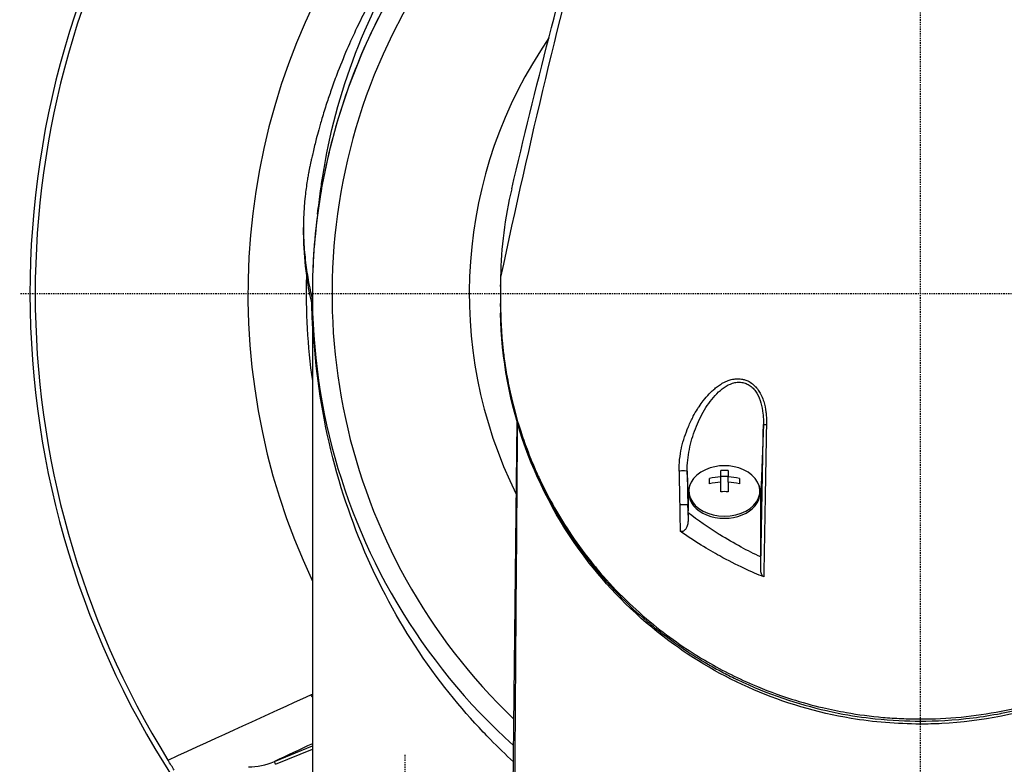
# Model space of a CAD drawing. Header units: millimetres. Extents: x 0 to 4378, y 0 to 2397.
# Tile 162 of 256: x 667 to 762, y 2131 to 2203. Entities that reach past the tile are written whole.
import ezdxf

# ---------------------------------------------------------------- set-up
doc = ezdxf.new("R2010")
doc.units = ezdxf.units.MM
doc.header["$LTSCALE"] = 0.2
doc.linetypes.add('CENTER2', pattern=[1.125, 0.75, -0.125, 0.125, -0.125])
doc.layers.add('02_Center Line', color=1, linetype='CENTER2')

# ---------------------------------------------------------------- blocks, each defined once
blk = doc.blocks.new('A$Cfecc06f8')
for p, q in [((-59.861, 5.737), (-59.861, 6.444)), ((-59, 0), (-59, -63.2)), ((-40.73, 0.724), (-40.73, 0.886)), ((-40.73, -1.11), (-40.73, -0.949)), ((-58.986, -1.349), (-58.986, -1.349)), ((-20.773, -11.009), (-20.773, -11.009)), ((-15.35, -11.009), (-15.35, -11.009)), ((-39.525, -49.001), (-39.133, -12.412)), ((-39.132, -12.348), (-39.132, -12.345)), ((-22.078, -12), (-22.078, -12)), ((-39.103, -12.434), (-39.104, -12.437)), ((-15.219, -12.693), (-15.469, -19.421)), ((-15.242, -13.921), (-15.242, -13.921)), ((-14.946, -14.398), (-14.946, -14.398)), ((-19.362, -17.775), (-19.362, -17.165)), ((-18.637, -17.165), (-18.637, -17.775)), ((-22.531, -19.354), (-22.611, -17.214)), ((-20.45, -18.447), (-20.45, -17.934)), ((-19.362, -17.693), (-18.637, -17.693)), ((-19.362, -18.288), (-19.362, -17.775)), ((-18.637, -18.288), (-18.637, -17.775)), ((-17.55, -17.934), (-17.55, -18.447)), ((-19.362, -19.216), (-19.362, -18.288)), ((-18.637, -18.288), (-18.637, -19.216)), ((-22.531, -19.354), (-22.531, -21.077)), ((-22.45, -19.354), (-22.45, -19.142)), ((-15.55, -19.354), (-15.55, -19.142)), ((-15.469, -25.543), (-15.469, -19.421)), ((-22.531, -21.077), (-22.553, -20.501)), ((-22.531, -21.259), (-22.531, -21.077)), ((-43.087, -40.305), (-43.087, -40.305)), ((-42.996, -40.403), (-42.996, -40.403)), ((-42.757, -40.655), (-42.757, -40.655)), ((-0.001, -41.272), (-0.001, -41.48)), ((-62.686, -45.397), (-59, -43.87)), ((-62.572, -45.674), (-59, -44.194)), ((-62.572, -45.674), (-62.686, -45.397))]:
    blk.add_line(p, q)
for centre, radius, start, end in [((0, 0), 86.413, 313.06048, 226.93952), ((0, 0), 59, 311.98884, 228.01116), ((0, 0), 57.092, 313.69818, 226.30182), ((0, 0), 85.907, 148.20478, 211.79522), ((0, 0), 65.256, 144.70964, 205.29271), ((0, 0), 43.77, 145.42818, 206.3904), ((0, 0), 59.602, 178.35383, 188.14967), ((0, 0), 59.092, 180.89197, 183.19153), ((0, 0), 59.092, 190.64749, 190.67088), ((-19, -21.207), 4.52, 66.00308, 113.99692)]:
    blk.add_arc(centre, radius, start, end)
for centre, major_axis, ratio, start_param, end_param in [((41.877, -1.138), (-82.606, 0.007), 0.707534, 0.001903, 0.013029), ((-23.11, -17.224), (0.5, 0.009), 0.050153, 0.018543, 2.199203), ((-19, -19.142), (-3.45, 0), 0.707116, 5.274253, 10.433711), ((-19, -20.181), (-4.281, 0), 0.707097, 4.627603, 4.797175), ((-12.778, -63.444), (-17.503, 911.462), 0.010695, 1.519843, 1.523455), ((-4.75, -63.02), (-17.019, 919.557), 0.018519, 1.520621, 1.524199), ((-19, -20.95), (-4.505, 0), 0.707097, 4.792943, 5.040089), ((-19, -20.95), (-4.505, 0), 0.707097, 4.384689, 4.631835), ((-19, -21.463), (4.505, 0), 0.707097, 1.65135, 1.898497), ((-19, -21.463), (4.505, 0), 0.707097, 1.243096, 1.490243), ((-19, -19.354), (-3.45, 0), 0.707116, 0, 3.141593), ((-19, -22.232), (4.281, 0), 0.707097, 1.486011, 1.655582), ((-19, -21.971), (-4.7, 0), 0.707107, 3.823518, 3.823523), ((-23.053, -20.51), (0.5, 0.009), 0.04658, 0.01854, 2.190561), ((-12.432, -64.367), (-17.885, 931.034), 0.010823, 1.523451, 1.52618), ((-19, -21.971), (-4.7, 0), 0.707107, 5.821616, 5.821671), ((-4.439, -63.766), (-17.315, 935.585), 0.018519, 1.524193, 1.52579), ((-19, -21.971), (-4.7, 0), 0.707107, 3.714097, 3.714147), ((0, 5.44), (0, 35.293), 0.999657, 2.448888, 2.44889), ((0, 5.44), (0, 35.293), 0.999657, 2.69737, 2.697372), ((-55.564, -36.568), (-2.112, 4.532), 0.855881, 1.696011, 1.751475), ((-67.613, -14.18), (-2.944, 31.713), 0.454366, 3.103899, 3.281624)]:
    blk.add_ellipse(centre, major_axis=major_axis, ratio=ratio, start_param=start_param, end_param=end_param)
for points, knots in [([(-45.135, 40.075), (-45.154, 40.053), (-45.358, 39.826), (-45.515, 39.649), (-45.61, 39.542), (-45.891, 39.221), (-46.077, 39.006), (-46.628, 38.358), (-46.988, 37.923), (-48.044, 36.609), (-48.718, 35.721), (-50.648, 33.025), (-51.816, 31.183), (-53.169, 28.777), (-53.46, 28.239), (-54.064, 27.083), (-54.374, 26.464), (-55.01, 25.137), (-55.332, 24.429), (-55.99, 22.906), (-56.32, 22.091), (-56.82, 20.778), (-57.001, 20.281), (-57.328, 19.346), (-57.477, 18.906), (-57.777, 17.98), (-57.928, 17.495), (-58.128, 16.816), (-58.184, 16.623), (-58.291, 16.25), (-58.339, 16.076), (-58.469, 15.605), (-58.544, 15.327), (-58.673, 14.829), (-58.726, 14.618), (-58.831, 14.192), (-58.884, 13.974), (-58.96, 13.653), (-58.982, 13.557), (-59.039, 13.309), (-59.076, 13.145), (-59.122, 12.939), (-59.133, 12.885), (-59.154, 12.791), (-59.163, 12.748), (-59.182, 12.664), (-59.188, 12.633), (-59.203, 12.563), (-59.213, 12.517), (-59.239, 12.395), (-59.254, 12.322), (-59.291, 12.145), (-59.312, 12.04), (-59.363, 11.775), (-59.393, 11.615), (-59.449, 11.293), (-59.476, 11.132), (-59.581, 10.477), (-59.646, 9.982), (-59.856, 8.014), (-59.899, 6.535), (-59.795, 4.382), (-59.738, 3.708), (-59.581, 2.392), (-59.482, 1.752), (-59.329, 0.935), (-59.294, 0.76), (-59.249, 0.542), (-59.239, 0.492), (-59.21, 0.356), (-59.19, 0.266), (-59.117, -0.072), (-59.059, -0.326), (-59, -0.582)], [-8.505803, -8.505803, -8.505803, -8.505803, -8.494785, -8.494785, -8.478063, -8.478063, -8.444627, -8.444627, -8.377752, -8.377752, -8.243883, -8.243883, -7.976301, -7.976301, -7.899894, -7.899894, -7.812617, -7.812617, -7.713811, -7.713811, -7.601206, -7.601206, -7.533204, -7.533204, -7.472897, -7.472897, -7.406802, -7.406802, -7.380659, -7.380659, -7.356701, -7.356701, -7.315971, -7.315971, -7.284981, -7.284981, -7.253286, -7.253286, -7.239037, -7.239037, -7.215436, -7.215436, -7.206289, -7.206289, -7.198131, -7.198131, -7.189482, -7.189482, -7.169747, -7.169747, -7.137337, -7.137337, -7.092372, -7.092372, -7.023785, -7.023785, -6.954937, -6.954937, -6.744242, -6.744242, -6.117798, -6.117798, -5.832068, -5.832068, -5.558694, -5.558694, -5.484409, -5.484409, -5.462186, -5.462186, -5.424226, -5.424226, -5.313493, -5.313493, -5.313493, -5.313493]), ([(-58.198, 9.999), (-58.135, 10.473), (-58.067, 10.946), (-57.357, 15.467), (-56.29, 19.468), (-53.308, 27.272), (-51.371, 31.084), (-48.937, 34.753)], [-3.61915, -3.61915, -3.61915, -3.61915, -3.420514, -3.420514, -1.719638, -1.719638, 0, 0, 0, 0]), ([(-49.182, 32.604), (-50.865, 30.07), (-52.316, 27.459), (-53.546, 24.798), (-54.776, 22.138), (-55.786, 19.426), (-56.595, 16.685), (-57.403, 13.945), (-58.007, 11.174), (-58.406, 8.389), (-58.794, 5.684), (-58.989, 2.965), (-58.999, 0.246)], [-1, -1, -1, -1, -0.875, -0.875, -0.875, -0.75, -0.75, -0.75, -0.625, -0.625, -0.625, -0.5036058, -0.5036058, -0.5036058, -0.5036058]), ([(-0.001, -41.272), (1.326, -41.272), (2.654, -41.208), (5.285, -40.955), (6.586, -40.765), (10.43, -40.02), (12.886, -39.291), (15.869, -38.108), (16.518, -37.83), (17.882, -37.205), (18.593, -36.854), (21.136, -35.505), (22.859, -34.409), (24.878, -32.912), (25.292, -32.592), (26.628, -31.518), (27.511, -30.742), (29.245, -29.081), (30.089, -28.193), (31.29, -26.812), (31.686, -26.334), (32.465, -25.351), (32.847, -24.844), (33.595, -23.802), (33.96, -23.266), (35.055, -21.573), (35.73, -20.398), (36.656, -18.588), (36.956, -17.963), (37.531, -16.677), (37.806, -16.017), (38.327, -14.663), (38.572, -13.968), (38.912, -12.915), (39.021, -12.558), (39.344, -11.455), (39.539, -10.706), (40.087, -8.325), (40.357, -6.684), (40.566, -4.635), (40.6, -4.233), (40.668, -3.294), (40.695, -2.757), (40.722, -1.865), (40.728, -1.538), (40.73, -1.104), (40.731, -1.041), (40.731, -0.903), (40.731, -0.831), (40.731, -0.506), (40.73, -0.311), (40.73, 0.042), (40.73, 0.138), (40.731, 0.424), (40.731, 0.57), (40.731, 0.88), (40.731, 1.032), (40.73, 1.285), (40.729, 1.385), (40.727, 1.575), (40.725, 1.657), (40.722, 1.854), (40.719, 1.96), (40.714, 2.158), (40.711, 2.248), (40.665, 3.605), (40.562, 4.869), (40.293, 6.936), (40.163, 7.741), (39.886, 9.18), (39.747, 9.815), (39.592, 10.449)], [-21.001083, -21.001083, -21.001083, -21.001083, -20.328863, -20.328863, -19.655828, -19.655828, -18.308332, -18.308332, -17.924512, -17.924512, -17.485993, -17.485993, -16.316696, -16.316696, -16.006668, -16.006668, -15.296307, -15.296307, -14.534305, -14.534305, -14.139555, -14.139555, -13.730091, -13.730091, -13.30546, -13.30546, -12.401825, -12.401825, -11.929878, -11.929878, -11.437802, -11.437802, -10.9252, -10.9252, -10.663362, -10.663362, -10.117833, -10.117833, -8.934625, -8.934625, -8.645977, -8.645977, -8.260408, -8.260408, -8.006475, -8.006475, -7.961161, -7.961161, -7.91407, -7.91407, -7.778509, -7.778509, -7.724161, -7.724161, -7.666804, -7.666804, -7.602838, -7.602838, -7.565627, -7.565627, -7.532521, -7.532521, -7.488032, -7.488032, -7.450837, -7.450837, -6.924212, -6.924212, -6.587553, -6.587553, -6.320409, -6.320409, -6.320409, -6.320409]), ([(-59.861, 5.737), (-59.861, 4.568), (-59.789, 3.4), (-59.571, 1.623), (-59.476, 1.011), (-59.324, 0.202), (-59.287, 0.012), (-59.206, -0.371), (-59.164, -0.562), (-59.086, -0.916), (-59.043, -1.103), (-59, -1.289)], [0.60461, 0.60461, 0.60461, 0.60461, 0.7581527, 0.7581527, 0.8392653, 0.8392653, 0.8651236, 0.8651236, 0.8858206, 0.8858206, 0.9089999, 0.9089999, 0.9089999, 0.9089999]), ([(-40.725, 1.623), (-40.73, 1.266), (-40.73, 0.845), (-40.729, 0.19), (-40.73, -0.009), (-40.73, -0.447)], [-0.3053506, -0.3053506, -0.3053506, -0.3053506, -0.1855765, -0.1855765, 0, 0, 0, 0]), ([(-39.488, -45.42), (-40.229, -44.741), (-40.974, -44.023), (-41.719, -43.263), (-41.95, -43.028), (-42.182, -42.788), (-42.413, -42.545), (-44.58, -40.26), (-46.865, -37.49), (-49.057, -34.12), (-51.018, -31.104), (-52.905, -27.607), (-54.509, -23.591), (-55.893, -20.127), (-57.065, -16.277), (-57.866, -12.067), (-58.582, -8.31), (-59, -4.266), (-59, 0)], [0.7300237, 0.7300237, 0.7300237, 0.7300237, 0.7452724, 0.7452724, 0.7452724, 0.75, 0.75, 0.75, 0.8245188, 0.8245188, 0.8245188, 0.891197, 0.891197, 0.891197, 0.9486937, 0.9486937, 0.9486937, 1, 1, 1, 1]), ([(-40.73, -0.447), (-40.73, -0.503), (-40.73, -0.558), (-40.73, -0.614), (-40.73, -0.689), (-40.73, -0.763), (-40.73, -0.838), (-40.73, -0.852), (-40.73, -0.867), (-40.73, -0.881)], [0, 0, 0, 0, 0.3844855, 0.3844855, 0.3844855, 0.8996816, 0.8996816, 0.8996816, 1, 1, 1, 1]), ([(-40.73, -0.881), (-40.73, -0.927), (-40.73, -0.973), (-40.73, -1.066), (-40.729, -1.11), (-40.729, -1.248), (-40.728, -1.339), (-40.725, -1.615), (-40.722, -1.797), (-40.714, -2.103), (-40.711, -2.225), (-40.69, -2.835), (-40.664, -3.323), (-40.607, -4.137), (-40.58, -4.462), (-40.507, -5.22), (-40.459, -5.653), (-40.329, -6.662), (-40.243, -7.238), (-40.01, -8.579), (-39.855, -9.343), (-39.439, -11.12), (-39.16, -12.131), (-38.657, -13.708), (-38.461, -14.28), (-38.01, -15.5), (-37.752, -16.147), (-37.328, -17.133), (-37.175, -17.475), (-36.656, -18.593), (-36.268, -19.366), (-35.376, -21.004), (-34.863, -21.868), (-33.684, -23.692), (-33.005, -24.65), (-31.886, -26.088), (-31.482, -26.583), (-30.276, -27.989), (-29.436, -28.885), (-27.704, -30.566), (-26.82, -31.354), (-25.07, -32.777), (-24.217, -33.418), (-22.547, -34.57), (-21.739, -35.087), (-19.44, -36.444), (-17.891, -37.234), (-15.04, -38.459), (-13.777, -38.931), (-11.493, -39.655), (-10.494, -39.932), (-8.716, -40.351), (-7.943, -40.51), (-5.992, -40.853), (-4.806, -41.01), (-3.01, -41.167), (-2.41, -41.206), (-1.507, -41.246), (-1.206, -41.256), (-0.754, -41.266), (-0.604, -41.268), (-0.378, -41.271), (-0.302, -41.271), (-0.189, -41.272), (-0.152, -41.272), (-0.076, -41.272), (-0.038, -41.272), (-0.001, -41.272)], [-7.729592, -7.729592, -7.729592, -7.729592, -7.71044, -7.71044, -7.69072, -7.69072, -7.65201, -7.65201, -7.574312, -7.574312, -7.522506, -7.522506, -7.315221, -7.315221, -7.177151, -7.177151, -6.993063, -6.993063, -6.7477, -6.7477, -6.420577, -6.420577, -5.984557, -5.984557, -5.735856, -5.735856, -5.451942, -5.451942, -5.300422, -5.300422, -4.9539, -4.9539, -4.557704, -4.557704, -4.105179, -4.105179, -3.863816, -3.863816, -3.40942, -3.40942, -2.98401, -2.98401, -2.611687, -2.611687, -2.28576, -2.28576, -1.715015, -1.715015, -1.28633, -1.28633, -0.964845, -0.964845, -0.723574, -0.723574, -0.36177, -0.36177, -0.180858, -0.180858, -0.090444, -0.090444, -0.045229, -0.045229, -0.022617, -0.022617, -0.011309, -0.011309, -0.000001, -0.000001, -0.000001, -0.000001]), ([(-40.723, -1.892), (-40.638, -6.491), (-39.768, -10.97), (-38.183, -15.201), (-36.534, -19.602), (-34.106, -23.742), (-30.918, -27.422), (-30.87, -27.477), (-30.802, -27.555), (-30.772, -27.589), (-30.736, -27.63), (-30.706, -27.665), (-30.671, -27.704), (-29.769, -28.726), (-28.452, -30.139), (-26.487, -31.803), (-26.032, -32.189), (-25.541, -32.587), (-25.011, -32.995), (-24.355, -33.5), (-23.639, -34.02), (-22.854, -34.546), (-22.144, -35.021), (-21.379, -35.502), (-20.551, -35.981), (-20.137, -36.22), (-19.707, -36.459), (-19.261, -36.695), (-19.038, -36.813), (-18.811, -36.931), (-18.58, -37.048), (-18.349, -37.165), (-18.089, -37.294), (-17.874, -37.398), (-17.836, -37.416), (-17.798, -37.434), (-17.76, -37.453), (-14.783, -38.878), (-11.825, -39.846), (-9.103, -40.462), (-8.718, -40.549), (-8.339, -40.629), (-7.964, -40.703), (-6.707, -40.951), (-5.508, -41.126), (-4.381, -41.246), (-2.764, -41.419), (-1.297, -41.468), (-0.001, -41.478)], [0, 0, 0, 0, 0.2431558, 0.2431558, 0.2431558, 0.4960937, 0.4960937, 0.4960937, 0.4998798, 0.4998798, 0.4998798, 0.5044509, 0.5044509, 0.5044509, 0.625, 0.625, 0.625, 0.6529348, 0.6529348, 0.6529348, 0.6875, 0.6875, 0.6875, 0.71875, 0.71875, 0.71875, 0.734375, 0.734375, 0.734375, 0.7421875, 0.7421875, 0.7421875, 0.75, 0.75, 0.75, 0.7513839, 0.7513839, 0.7513839, 0.8597114, 0.8597114, 0.8597114, 0.875, 0.875, 0.875, 0.9263298, 0.9263298, 0.9263298, 0.9999995, 0.9999995, 0.9999995, 0.9999995]), ([(-0.001, -41.77), (-2.248, -41.753), (-4.511, -41.583), (-10.013, -40.667), (-13.224, -39.7), (-19.174, -37.141), (-21.955, -35.501), (-27.416, -31.425), (-29.988, -28.852), (-34.855, -22.635), (-36.903, -18.826), (-39.847, -10.695), (-40.642, -6.28), (-40.723, -1.9)], [0.000002, 0.000002, 0.000002, 0.000002, 0.674384, 0.674384, 1.694347, 1.694347, 2.755885, 2.755885, 4.060099, 4.060099, 5.739789, 5.739789, 7.576423, 7.576423, 7.576423, 7.576423]), ([(-0.001, -41.478), (1.487, -41.48), (3.218, -41.4), (5.154, -41.156), (6.014, -41.048), (6.915, -40.907), (7.849, -40.726), (7.868, -40.722), (7.888, -40.718), (7.908, -40.714), (8.74, -40.551), (9.599, -40.357), (10.478, -40.125), (11.216, -39.931), (11.968, -39.712), (12.73, -39.464), (12.829, -39.432), (12.927, -39.4), (13.026, -39.367), (13.766, -39.12), (14.516, -38.846), (15.272, -38.544), (15.34, -38.517), (15.408, -38.49), (15.476, -38.462), (15.837, -38.316), (16.199, -38.163), (16.561, -38.003), (16.777, -37.908), (16.992, -37.811), (17.208, -37.712), (17.316, -37.662), (17.424, -37.612), (17.532, -37.561), (17.63, -37.515), (17.706, -37.479), (17.818, -37.424), (17.831, -37.419), (17.843, -37.412), (17.857, -37.406), (19.279, -36.72), (20.543, -36.011), (21.669, -35.311), (22.397, -34.859), (23.067, -34.411), (23.686, -33.973), (24.389, -33.476), (25.027, -32.992), (25.606, -32.528), (26.12, -32.118), (26.587, -31.723), (27.015, -31.349), (27.831, -30.633), (28.5, -29.99), (29.05, -29.436), (29.172, -29.313), (29.288, -29.194), (29.399, -29.08), (29.703, -28.766), (29.965, -28.485), (30.189, -28.241), (30.301, -28.119), (30.403, -28.006), (30.496, -27.902), (30.525, -27.869), (30.553, -27.837), (30.581, -27.807), (30.597, -27.788), (30.613, -27.771), (30.628, -27.753), (30.649, -27.73), (30.669, -27.706), (30.689, -27.684), (30.699, -27.673), (30.709, -27.662), (30.718, -27.651), (30.721, -27.647), (30.723, -27.646), (30.723, -27.645), (30.724, -27.644), (30.725, -27.643), (30.728, -27.64), (30.731, -27.637), (30.736, -27.631), (30.747, -27.618), (31.071, -27.249), (31.386, -26.877), (31.69, -26.504), (32.625, -25.357), (33.467, -24.196), (34.227, -23.029), (35.011, -21.826), (35.706, -20.618), (36.324, -19.411), (36.962, -18.164), (37.518, -16.92), (37.999, -15.684), (38.158, -15.275), (38.31, -14.866), (38.454, -14.458), (38.532, -14.235), (38.608, -14.012), (38.682, -13.79), (38.895, -13.149), (39.089, -12.512), (39.266, -11.878), (39.628, -10.574), (39.916, -9.286), (40.137, -8.017), (40.251, -7.363), (40.347, -6.715), (40.426, -6.073), (40.508, -5.416), (40.572, -4.766), (40.62, -4.122), (40.674, -3.39), (40.708, -2.666), (40.722, -1.951)], [0.0000003, 0.0000003, 0.0000003, 0.0000003, 0.0859853, 0.0859853, 0.0859853, 0.1241981, 0.1241981, 0.1241981, 0.125, 0.125, 0.125, 0.1589987, 0.1589987, 0.1589987, 0.1875, 0.1875, 0.1875, 0.1911709, 0.1911709, 0.1911709, 0.21875, 0.21875, 0.21875, 0.2212271, 0.2212271, 0.2212271, 0.234375, 0.234375, 0.234375, 0.2421875, 0.2421875, 0.2421875, 0.2460938, 0.2460938, 0.2460938, 0.2496161, 0.2496161, 0.2496161, 0.25, 0.25, 0.25, 0.2912742, 0.2912742, 0.2912742, 0.3179228, 0.3179228, 0.3179228, 0.3481944, 0.3481944, 0.3481944, 0.375, 0.375, 0.375, 0.4261619, 0.4261619, 0.4261619, 0.4375, 0.4375, 0.4375, 0.46875, 0.46875, 0.46875, 0.484375, 0.484375, 0.484375, 0.4893023, 0.4893023, 0.4893023, 0.4921875, 0.4921875, 0.4921875, 0.4960938, 0.4960938, 0.4960938, 0.4980469, 0.4980469, 0.4980469, 0.4986572, 0.4986572, 0.4986572, 0.4992676, 0.4992676, 0.4992676, 0.5, 0.5, 0.5, 0.5215625, 0.5215625, 0.5215625, 0.5877727, 0.5877727, 0.5877727, 0.656049, 0.656049, 0.656049, 0.7265974, 0.7265974, 0.7265974, 0.75, 0.75, 0.75, 0.7627993, 0.7627993, 0.7627993, 0.7996666, 0.7996666, 0.7996666, 0.8755356, 0.8755356, 0.8755356, 0.9146293, 0.9146293, 0.9146293, 0.9545641, 0.9545641, 0.9545641, 1, 1, 1, 1]), ([(40.722, -1.961), (40.602, -8.007), (39.119, -14.139), (34.816, -22.44), (33.122, -25), (29.378, -29.411), (27.414, -31.325), (23.367, -34.504), (21.345, -35.835), (17.351, -37.958), (15.415, -38.812), (9.878, -40.733), (5.992, -41.517), (1.404, -41.754), (0.702, -41.773), (-0.001, -41.773)], [0, 0, 0, 0, 2.532204, 2.532204, 3.707832, 3.707832, 4.693204, 4.693204, 5.508884, 5.508884, 6.184691, 6.184691, 7.353938, 7.353938, 7.564593, 7.564593, 7.564593, 7.564593]), ([(-23.405, -17.209), (-23.412, -16.843), (-23.391, -16.459), (-23.348, -16.082), (-23.304, -15.696), (-23.237, -15.318), (-23.161, -14.975), (-23.158, -14.961), (-23.155, -14.948), (-23.152, -14.934), (-23.073, -14.587), (-22.977, -14.237), (-22.867, -13.897), (-22.759, -13.564), (-22.639, -13.239), (-22.511, -12.931), (-22.502, -12.91), (-22.493, -12.89), (-22.485, -12.869), (-22.34, -12.525), (-22.187, -12.205), (-22.019, -11.887), (-21.895, -11.654), (-21.762, -11.422), (-21.615, -11.188), (-21.566, -11.109), (-21.516, -11.032), (-21.466, -10.957), (-21.333, -10.756), (-21.197, -10.565), (-21.058, -10.384), (-20.866, -10.136), (-20.691, -9.929), (-20.465, -9.695), (-20.343, -9.569), (-20.227, -9.457), (-20.105, -9.348), (-20.002, -9.256), (-19.895, -9.166), (-19.775, -9.073), (-19.644, -8.971), (-19.513, -8.879), (-19.381, -8.795), (-19.345, -8.772), (-19.31, -8.751), (-19.275, -8.73), (-19.185, -8.676), (-19.098, -8.628), (-18.986, -8.572), (-18.831, -8.496), (-18.676, -8.433), (-18.523, -8.383), (-18.458, -8.362), (-18.4, -8.346), (-18.34, -8.33), (-18.256, -8.309), (-18.171, -8.291), (-18.063, -8.275), (-17.986, -8.263), (-17.912, -8.255), (-17.839, -8.251), (-17.667, -8.241), (-17.505, -8.247), (-17.333, -8.274), (-17.228, -8.291), (-17.119, -8.315), (-17.004, -8.352), (-16.948, -8.37), (-16.892, -8.39), (-16.837, -8.413), (-16.679, -8.477), (-16.526, -8.561), (-16.38, -8.665), (-16.235, -8.768), (-16.1, -8.889), (-15.979, -9.021), (-15.971, -9.029), (-15.964, -9.037), (-15.956, -9.046), (-15.848, -9.167), (-15.742, -9.308), (-15.647, -9.457), (-15.49, -9.704), (-15.366, -9.973), (-15.276, -10.211), (-15.246, -10.293), (-15.216, -10.378), (-15.189, -10.466), (-15.086, -10.792), (-15.013, -11.149), (-14.972, -11.468), (-14.968, -11.499), (-14.964, -11.531), (-14.96, -11.563), (-14.949, -11.656), (-14.94, -11.75), (-14.933, -11.843), (-14.927, -11.927), (-14.922, -12.009), (-14.919, -12.086), (-14.919, -12.099), (-14.918, -12.112), (-14.918, -12.125), (-14.911, -12.302), (-14.912, -12.47), (-14.916, -12.693)], [0, 0, 0, 0, 0.06061, 0.06061, 0.06061, 0.122541, 0.122541, 0.122541, 0.125, 0.125, 0.125, 0.18804, 0.18804, 0.18804, 0.25, 0.25, 0.25, 0.254168, 0.254168, 0.254168, 0.323919, 0.323919, 0.323919, 0.375, 0.375, 0.375, 0.39207, 0.39207, 0.39207, 0.4375, 0.4375, 0.4375, 0.5, 0.5, 0.5, 0.533908, 0.533908, 0.533908, 0.5625, 0.5625, 0.5625, 0.59375, 0.59375, 0.59375, 0.602455, 0.602455, 0.602455, 0.625, 0.625, 0.625, 0.65625, 0.65625, 0.65625, 0.669312, 0.669312, 0.669312, 0.6875, 0.6875, 0.6875, 0.700546, 0.700546, 0.700546, 0.731289, 0.731289, 0.731289, 0.75, 0.75, 0.75, 0.759109, 0.759109, 0.759109, 0.785061, 0.785061, 0.785061, 0.81088, 0.81088, 0.81088, 0.8125, 0.8125, 0.8125, 0.835978, 0.835978, 0.835978, 0.875, 0.875, 0.875, 0.888263, 0.888263, 0.888263, 0.9375, 0.9375, 0.9375, 0.942362, 0.942362, 0.942362, 0.956225, 0.956225, 0.956225, 0.96875, 0.96875, 0.96875, 0.970886, 0.970886, 0.970886, 1, 1, 1, 1]), ([(-22.611, -17.214), (-22.617, -16.86), (-22.599, -16.507), (-22.563, -16.156), (-22.527, -15.805), (-22.472, -15.457), (-22.402, -15.11), (-22.332, -14.763), (-22.246, -14.421), (-22.148, -14.087), (-22.05, -13.753), (-21.939, -13.425), (-21.817, -13.104), (-21.694, -12.784), (-21.56, -12.47), (-21.412, -12.163), (-21.265, -11.856), (-21.103, -11.554), (-20.931, -11.266), (-20.587, -10.689), (-20.2, -10.159), (-19.745, -9.7), (-19.517, -9.471), (-19.277, -9.264), (-19.02, -9.088), (-18.763, -8.913), (-18.489, -8.769), (-18.204, -8.68), (-18.062, -8.636), (-17.915, -8.604), (-17.766, -8.589), (-17.618, -8.574), (-17.47, -8.576), (-17.323, -8.596), (-17.175, -8.615), (-17.028, -8.654), (-16.888, -8.711), (-16.748, -8.768), (-16.615, -8.843), (-16.488, -8.936), (-16.362, -9.028), (-16.245, -9.138), (-16.139, -9.259), (-16.033, -9.38), (-15.937, -9.516), (-15.851, -9.66), (-15.679, -9.947), (-15.55, -10.263), (-15.452, -10.598), (-15.354, -10.933), (-15.292, -11.276), (-15.255, -11.625), (-15.246, -11.712), (-15.238, -11.799), (-15.233, -11.887), (-15.227, -11.971), (-15.223, -12.056), (-15.22, -12.139)], [0, 0, 0, 0, 0.064564, 0.064564, 0.064564, 0.129128, 0.129128, 0.129128, 0.193692, 0.193692, 0.193692, 0.258256, 0.258256, 0.258256, 0.32282, 0.32282, 0.32282, 0.387384, 0.387384, 0.387384, 0.516513, 0.516513, 0.516513, 0.581077, 0.581077, 0.581077, 0.645641, 0.645641, 0.645641, 0.677923, 0.677923, 0.677923, 0.710205, 0.710205, 0.710205, 0.742487, 0.742487, 0.742487, 0.774769, 0.774769, 0.774769, 0.807051, 0.807051, 0.807051, 0.839333, 0.839333, 0.839333, 0.903897, 0.903897, 0.903897, 0.968461, 0.968461, 0.968461, 0.984602, 0.984602, 0.984602, 1, 1, 1, 1]), ([(-15.469, -19.421), (-15.469, -19.336), (-15.47, -19.25), (-15.479, -19.165), (-15.497, -18.994), (-15.54, -18.825), (-15.607, -18.663), (-15.618, -18.634), (-15.63, -18.606), (-15.643, -18.578)], [0.0000002, 0.0000002, 0.0000002, 0.0000002, 0.0322579, 0.0322579, 0.0322579, 0.096774, 0.096774, 0.096774, 0.1079886, 0.1079886, 0.1079886, 0.1079886]), ([(-15.469, -25.543), (-16.116, -25.239), (-16.757, -24.926), (-17.375, -24.593), (-18.084, -24.21), (-18.771, -23.807), (-19.443, -23.392), (-19.462, -23.38), (-19.481, -23.368), (-19.501, -23.357), (-20.564, -22.698), (-21.574, -22), (-22.531, -21.261)], [0.0000092, 0.0000092, 0.0000092, 0.0000092, 0.2496691, 0.2496691, 0.2496691, 0.5366951, 0.5366951, 0.5366951, 0.5448948, 0.5448948, 0.5448948, 1, 1, 1, 1]), ([(-22.531, -21.261), (-22.531, -21.383), (-22.53, -21.505), (-22.528, -21.75), (-22.527, -21.872), (-22.526, -21.994)], [-0.08689932, -0.08689932, -0.08689932, -0.08689932, -0.04352603, -0.04352603, -0.00023242, -0.00023242, -0.00023242, -0.00023242]), ([(-22.526, -21.994), (-22.526, -22.096), (-22.539, -22.216), (-22.591, -22.458), (-22.63, -22.584), (-22.73, -22.792), (-22.779, -22.866), (-22.878, -22.974), (-22.925, -23.01), (-23.008, -23.056), (-23.048, -23.071), (-23.123, -23.084), (-23.158, -23.085), (-23.211, -23.075), (-23.23, -23.07), (-23.265, -23.055), (-23.281, -23.046), (-23.296, -23.035)], [0.000232, 0.000232, 0.000232, 0.000232, 0.0359808, 0.0359808, 0.0704873, 0.0704873, 0.0988763, 0.0988763, 0.1227668, 0.1227668, 0.1415958, 0.1415958, 0.1576899, 0.1576899, 0.1672569, 0.1672569, 0.176809, 0.176809, 0.176809, 0.176809]), ([(-15.181, -27.476), (-16.291, -27.043), (-17.803, -26.359), (-20.55, -24.848), (-21.913, -24.042), (-23.296, -23.035)], [0.0000029, 0.0000029, 0.0000029, 0.0000029, 0.3832328, 0.3832328, 0.6375563, 0.6375563, 0.6375563, 0.6375563]), ([(-15.478, -26.787), (-15.477, -26.58), (-15.475, -26.372), (-15.472, -25.958), (-15.47, -25.751), (-15.469, -25.543)], [-0.1435857, -0.1435857, -0.1435857, -0.1435857, -0.0718018, -0.0718018, -0.0000074, -0.0000074, -0.0000074, -0.0000074]), ([(-15.181, -27.476), (-15.207, -27.466), (-15.23, -27.451), (-15.275, -27.414), (-15.296, -27.39), (-15.354, -27.314), (-15.388, -27.247), (-15.455, -27.057), (-15.479, -26.923), (-15.478, -26.787)], [0, 0, 0, 0, 0.00895126, 0.00895126, 0.01944765, 0.01944765, 0.04220813, 0.04220813, 0.0762287, 0.0762287, 0.0762287, 0.0762287]), ([(-0.001, -41.48), (-0.001, -41.513), (-0.001, -41.544), (-0.001, -41.573), (-0.001, -41.603), (-0.001, -41.63), (-0.001, -41.654), (-0.001, -41.678), (-0.001, -41.699), (-0.001, -41.716), (-0.001, -41.734), (-0.001, -41.747), (-0.001, -41.756), (-0.001, -41.765), (-0.001, -41.77), (-0.001, -41.77), (-0.001, -41.77), (-0.001, -41.77), (-0.001, -41.77)], [0.002138, 0.002138, 0.002138, 0.002138, 0.125, 0.125, 0.125, 0.25, 0.25, 0.25, 0.375, 0.375, 0.375, 0.5, 0.5, 0.5, 0.625, 0.625, 0.625, 0.6317177, 0.6317177, 0.6317177, 0.6317177]), ([(-72.402, -46.256), (-72.497, -46.101), (-72.596, -45.94), (-72.803, -45.606), (-72.909, -45.435), (-73.015, -45.263)], [-0.1212579, -0.1212579, -0.1212579, -0.1212579, -0.0607335, -0.0607335, 0, 0, 0, 0])]:
    blk.add_open_spline(points, degree=3, knots=knots)
for points in [[(-39.65, 10.203), (-37.358, 19.852), (-34.819, 29.907), (-31.966, 39.944)], [(-31.839, 38.669), (-34.917, 27.374), (-37.904, 14.905), (-40.725, 1.623)], [(-58.496, 7.734), (-58.397, 8.489), (-58.297, 9.244), (-58.198, 9.999)], [(-39.651, 10.204), (-40.325, 7.37), (-40.68, 4.495), (-40.725, 1.623)], [(-40.73, 0.696), (-40.73, 0.705), (-40.73, 0.715), (-40.73, 0.724)], [(-40.73, 0.696), (-40.73, 0.584), (-40.729, 0.473), (-40.729, 0.362)], [(-40.73, -1.242), (-40.73, -1.198), (-40.73, -1.154), (-40.73, -1.11)], [(-40.723, -1.9), (-40.723, -1.898), (-40.723, -1.895), (-40.723, -1.892)], [(-15.22, -12.139), (-15.214, -12.318), (-15.216, -12.502), (-15.219, -12.693)], [(-39.104, -12.503), (-39.198, -24.184), (-39.287, -36.351), (-39.372, -49)], [(-15.478, -26.787), (-15.392, -22.089), (-15.305, -17.391), (-15.219, -12.693)], [(-15.219, -12.693), (-15.215, -12.691), (-15.082, -12.691), (-14.916, -12.693)], [(-14.916, -12.693), (-15.004, -17.621), (-15.092, -22.548), (-15.181, -27.476)], [(-22.357, -18.579), (-22.472, -18.829), (-22.531, -19.092), (-22.531, -19.354)], [(-55.196, -20.842), (-55.195, -20.846), (-55.193, -20.849), (-55.192, -20.853)], [(-73.015, -45.263), (-67.931, -42.931), (-63.309, -40.819), (-59.149, -38.927)], [(-59.149, -38.927), (-59.099, -38.905), (-59.05, -38.883), (-59, -38.861)], [(-0.001, -41.77), (-0.001, -41.77), (-0.001, -41.77), (-0.001, -41.77)], [(-59, -43.679), (-60.229, -44.251), (-61.458, -44.824), (-62.686, -45.397)]]:
    blk.add_open_spline(points, degree=3)
at = {"layer": '02_Center Line'}
for p, q in [((0, 87.413), (0, -87.413)), ((87.413, 0), (-87.413, 0)), ((-50, -55.25), (-50, -44.75))]:
    blk.add_line(p, q, dxfattribs=at)

msp = doc.modelspace()

# ---------------------------------------------------------------- block references
msp.add_blockref('A$Cfecc06f8', (754.283, 2176.398))

doc.saveas('drawing.dxf')
